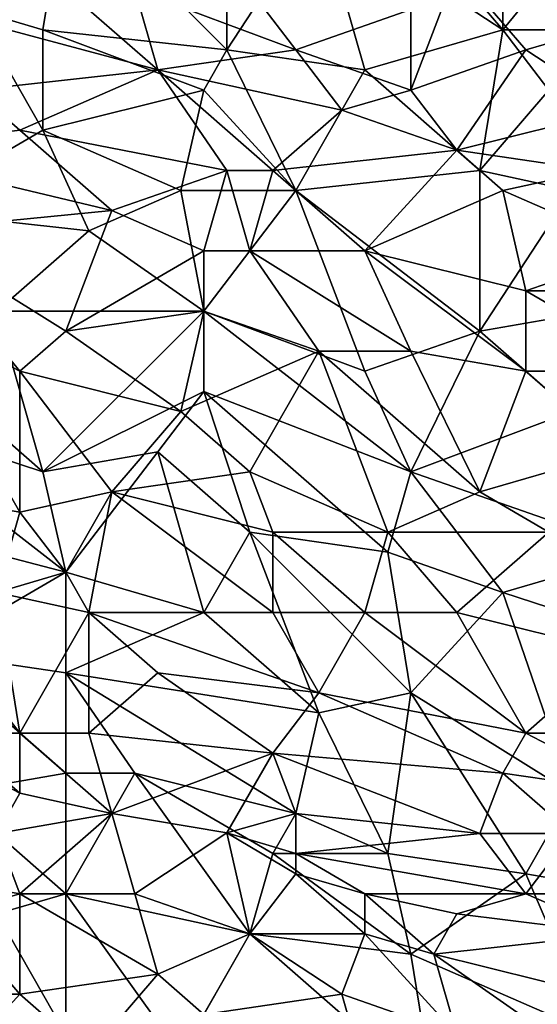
# Model space of a CAD drawing. Extents: x -161 to 11, y -10 to 160.
# Tile 178 of 256: x -0.773 to -0.672, y -0.099 to 0.092. Entities that reach past the tile are written whole.
import ezdxf

# ---------------------------------------------------------------- set-up
doc = ezdxf.new("R2010")
doc.units = 0

msp = doc.modelspace()

# ---------------------------------------------------------------- linework, layer by layer
for points in [[(-0.7148, 0.11388, 0.26571), (-0.70586, 0.12169, 0.26573), (-0.67903, 0.09044, 0.26583)], [(-0.67903, 0.10997, 0.26577), (-0.67903, 0.09044, 0.26583), (-0.70586, 0.12169, 0.26573)], [(-0.76845, 0.09044, 0.26581), (-0.78186, 0.09435, 0.26582), (-0.76398, 0.11779, 0.26572)], [(-0.73268, 0.08654, 0.2658), (-0.76845, 0.09044, 0.26581), (-0.76398, 0.11779, 0.26572)], [(-0.76398, 0.11779, 0.26572), (-0.73268, 0.11779, 0.26572), (-0.73268, 0.08654, 0.2658)], [(-0.7148, 0.11388, 0.26571), (-0.73268, 0.08654, 0.2658), (-0.73268, 0.11779, 0.26572)], [(-0.67903, 0.09044, 0.26583), (-0.67903, 0.10997, 0.26577), (-0.65668, 0.11779, 0.2658)], [(-0.65668, 0.09044, 0.26587), (-0.67903, 0.09044, 0.26583), (-0.65668, 0.11779, 0.2658)], [(-0.73268, 0.08654, 0.2658), (-0.7148, 0.11388, 0.26571), (-0.70586, 0.08263, 0.26581)], [(-0.67903, 0.09044, 0.26583), (-0.70586, 0.08263, 0.26581), (-0.7148, 0.11388, 0.26571)], [(-0.68797, 0.10216, 0.38616), (-0.69692, 0.09435, 0.38757), (-0.69692, 0.07872, 0.39009)], [(-0.68797, 0.10216, 0.38616), (-0.69692, 0.07872, 0.39009), (-0.67456, 0.08654, 0.38851)], [(-0.66115, 0.09044, 0.38769), (-0.66115, 0.10332, 0.38555), (-0.68797, 0.10216, 0.38616)], [(-0.68797, 0.10216, 0.38616), (-0.67456, 0.08654, 0.38851), (-0.66115, 0.09044, 0.38769)], [(-0.7461, 0.08263, 0.39008), (-0.76398, 0.09826, 0.38792), (-0.80422, 0.09826, 0.38836)], [(-0.80422, 0.09826, 0.38836), (-0.78186, 0.07872, 0.39101), (-0.7461, 0.08263, 0.39008)], [(-0.7461, 0.08263, 0.39008), (-0.75057, 0.09826, 0.38774), (-0.76398, 0.09826, 0.38792)], [(-0.71927, 0.08654, 0.38916), (-0.72821, 0.09826, 0.38743), (-0.75057, 0.09826, 0.38774)], [(-0.71927, 0.08654, 0.38916), (-0.75057, 0.09826, 0.38774), (-0.7461, 0.08263, 0.39008)], [(-0.72821, 0.09826, 0.38743), (-0.71927, 0.08654, 0.38916), (-0.69692, 0.09435, 0.38757)], [(-0.76845, 0.07091, 0.26576), (-0.79528, 0.05529, 0.26582), (-0.78186, 0.09435, 0.26582)], [(-0.76845, 0.07091, 0.26576), (-0.78186, 0.09435, 0.26582), (-0.76845, 0.09044, 0.26581)], [(-0.69692, 0.07872, 0.39009), (-0.69692, 0.09435, 0.38757), (-0.71927, 0.08654, 0.38916)], [(-0.76845, 0.09044, 0.26581), (-0.73268, 0.08654, 0.2658), (-0.73715, 0.07872, 0.26578)], [(-0.73715, 0.07872, 0.26578), (-0.76845, 0.07091, 0.26576), (-0.76845, 0.09044, 0.26581)], [(-0.67903, 0.09044, 0.26583), (-0.6835, 0.0631, 0.2657), (-0.70586, 0.08263, 0.26581)], [(-0.67009, 0.07872, 0.26582), (-0.6835, 0.0631, 0.2657), (-0.67903, 0.09044, 0.26583)], [(-0.65668, 0.09044, 0.26587), (-0.67009, 0.07872, 0.26582), (-0.67903, 0.09044, 0.26583)], [(-0.67456, 0.08654, 0.38851), (-0.65668, 0.07482, 0.39014), (-0.66115, 0.09044, 0.38769)], [(-0.71033, 0.07482, 0.39083), (-0.71927, 0.08654, 0.38916), (-0.7461, 0.08263, 0.39008)], [(-0.71927, 0.05919, 0.26565), (-0.73715, 0.07872, 0.26578), (-0.73268, 0.08654, 0.2658)], [(-0.70586, 0.08263, 0.26581), (-0.71927, 0.05919, 0.26565), (-0.73268, 0.08654, 0.2658)], [(-0.71927, 0.08654, 0.38916), (-0.71033, 0.07482, 0.39083), (-0.69692, 0.07872, 0.39009)], [(-0.67456, 0.08654, 0.38851), (-0.69692, 0.07872, 0.39009), (-0.68797, 0.06701, 0.39171)], [(-0.67456, 0.08654, 0.38851), (-0.68797, 0.06701, 0.39171), (-0.65668, 0.07482, 0.39014)], [(-0.77292, 0.07091, 0.39202), (-0.7461, 0.08263, 0.39008), (-0.78186, 0.07872, 0.39101)], [(-0.73268, 0.0631, 0.39266), (-0.7461, 0.08263, 0.39008), (-0.77292, 0.07091, 0.39202)], [(-0.7461, 0.08263, 0.39008), (-0.72374, 0.0631, 0.39259), (-0.71033, 0.07482, 0.39083)], [(-0.72374, 0.0631, 0.39259), (-0.7461, 0.08263, 0.39008), (-0.73268, 0.0631, 0.39266)], [(-0.6835, 0.0631, 0.2657), (-0.71927, 0.05919, 0.26565), (-0.70586, 0.08263, 0.26581)], [(-0.80422, 0.06701, 0.3928), (-0.77292, 0.07091, 0.39202), (-0.78186, 0.07872, 0.39101)], [(-0.76845, 0.07091, 0.26576), (-0.73715, 0.07872, 0.26578), (-0.74163, 0.05919, 0.26568)], [(-0.71927, 0.05919, 0.26565), (-0.74163, 0.05919, 0.26568), (-0.73715, 0.07872, 0.26578)], [(-0.68797, 0.06701, 0.39171), (-0.69692, 0.07872, 0.39009), (-0.71033, 0.07482, 0.39083)], [(-0.66562, 0.05919, 0.26566), (-0.6835, 0.0631, 0.2657), (-0.67009, 0.07872, 0.26582)], [(-0.68797, 0.06701, 0.39171), (-0.71033, 0.07482, 0.39083), (-0.72374, 0.0631, 0.39259)], [(-0.66115, 0.0631, 0.39195), (-0.65668, 0.07482, 0.39014), (-0.68797, 0.06701, 0.39171)], [(-0.75504, 0.05529, 0.39388), (-0.77292, 0.07091, 0.39202), (-0.80422, 0.06701, 0.3928)], [(-0.79528, 0.05529, 0.26582), (-0.76845, 0.07091, 0.26576), (-0.75951, 0.05138, 0.26564)], [(-0.77292, 0.07091, 0.39202), (-0.75504, 0.05529, 0.39388), (-0.73268, 0.0631, 0.39266)], [(-0.74163, 0.05919, 0.26568), (-0.75951, 0.05138, 0.26564), (-0.76845, 0.07091, 0.26576)], [(-0.80422, 0.06701, 0.3928), (-0.79528, 0.05138, 0.39462), (-0.75504, 0.05529, 0.39388)], [(-0.70586, 0.04747, 0.39448), (-0.68797, 0.06701, 0.39171), (-0.72374, 0.0631, 0.39259)], [(-0.68797, 0.06701, 0.39171), (-0.70586, 0.04747, 0.39448), (-0.67903, 0.05919, 0.3927)], [(-0.68797, 0.06701, 0.39171), (-0.67903, 0.05919, 0.3927), (-0.66115, 0.0631, 0.39195)], [(-0.73715, 0.04747, 0.3947), (-0.73268, 0.0631, 0.39266), (-0.75504, 0.05529, 0.39388)], [(-0.73268, 0.0631, 0.39266), (-0.73715, 0.04747, 0.3947), (-0.72821, 0.04747, 0.39462)], [(-0.72374, 0.0631, 0.39259), (-0.73268, 0.0631, 0.39266), (-0.72821, 0.04747, 0.39462)], [(-0.72374, 0.0631, 0.39259), (-0.72821, 0.04747, 0.39462), (-0.70586, 0.04747, 0.39448)], [(-0.71927, 0.05919, 0.26565), (-0.6835, 0.0631, 0.2657), (-0.6835, 0.03185, 0.26542)], [(-0.6835, 0.03185, 0.26542), (-0.6835, 0.0631, 0.2657), (-0.66562, 0.05919, 0.26566)], [(-0.6522, 0.04747, 0.39395), (-0.66115, 0.0631, 0.39195), (-0.67903, 0.05919, 0.3927)], [(-0.75951, 0.05138, 0.26564), (-0.74163, 0.05919, 0.26568), (-0.73715, 0.03576, 0.26551)], [(-0.73715, 0.03576, 0.26551), (-0.74163, 0.05919, 0.26568), (-0.71927, 0.05919, 0.26565)], [(-0.70586, 0.02404, 0.26537), (-0.73715, 0.03576, 0.26551), (-0.71927, 0.05919, 0.26565)], [(-0.6835, 0.03185, 0.26542), (-0.70586, 0.02404, 0.26537), (-0.71927, 0.05919, 0.26565)], [(-0.67456, 0.03966, 0.39518), (-0.67903, 0.05919, 0.3927), (-0.70586, 0.04747, 0.39448)], [(-0.66115, 0.03576, 0.26543), (-0.6835, 0.03185, 0.26542), (-0.66562, 0.05919, 0.26566)], [(-0.67903, 0.05919, 0.3927), (-0.67456, 0.03966, 0.39518), (-0.6522, 0.04747, 0.39395)], [(-0.76398, 0.03185, 0.39673), (-0.75504, 0.05529, 0.39388), (-0.79528, 0.05138, 0.39462)], [(-0.77739, 0.03576, 0.26566), (-0.79528, 0.05529, 0.26582), (-0.75951, 0.05138, 0.26564)], [(-0.75504, 0.05529, 0.39388), (-0.76398, 0.03185, 0.39673), (-0.73715, 0.04747, 0.3947)], [(-0.79528, 0.05138, 0.39462), (-0.77292, 0.02404, 0.39763), (-0.76398, 0.03185, 0.39673)], [(-0.79528, 0.05138, 0.39462), (-0.79528, 0.03576, 0.39639), (-0.77292, 0.02404, 0.39763)], [(-0.77739, 0.03576, 0.26566), (-0.75951, 0.05138, 0.26564), (-0.73715, 0.03576, 0.26551)], [(-0.73715, 0.03576, 0.3961), (-0.73715, 0.04747, 0.3947), (-0.76398, 0.03185, 0.39673)], [(-0.72821, 0.04747, 0.39462), (-0.73715, 0.03576, 0.3961), (-0.7148, 0.02794, 0.39687)], [(-0.72821, 0.04747, 0.39462), (-0.73715, 0.04747, 0.3947), (-0.73715, 0.03576, 0.3961)], [(-0.69692, 0.02794, 0.39675), (-0.70586, 0.04747, 0.39448), (-0.72821, 0.04747, 0.39462)], [(-0.72821, 0.04747, 0.39462), (-0.7148, 0.02794, 0.39687), (-0.69692, 0.02794, 0.39675)], [(-0.70586, 0.04747, 0.39448), (-0.67456, 0.02404, 0.39706), (-0.67456, 0.03966, 0.39518)], [(-0.67456, 0.02404, 0.39706), (-0.70586, 0.04747, 0.39448), (-0.69692, 0.02794, 0.39675)], [(-0.65668, 0.03966, 0.39499), (-0.6522, 0.04747, 0.39395), (-0.67456, 0.03966, 0.39518)], [(-0.67456, 0.03966, 0.39518), (-0.64773, 0.02404, 0.39676), (-0.65668, 0.03966, 0.39499)], [(-0.67456, 0.03966, 0.39518), (-0.67456, 0.02404, 0.39706), (-0.64773, 0.02404, 0.39676)], [(-0.77292, 0.02404, 0.39763), (-0.79528, 0.03576, 0.39639), (-0.77292, -0.00331, 0.4004)], [(-0.77292, -0.00331, 0.4004), (-0.79528, 0.03576, 0.39639), (-0.79528, 0.0006, 0.39988)], [(-0.79081, 0.02404, 0.26572), (-0.77739, 0.03576, 0.26566), (-0.76845, 0.00451, 0.26551)], [(-0.77739, 0.03576, 0.26566), (-0.73715, 0.03576, 0.26551), (-0.76845, 0.00451, 0.26551)], [(-0.73715, 0.02013, 0.26541), (-0.76845, 0.00451, 0.26551), (-0.73715, 0.03576, 0.26551)], [(-0.74163, 0.01622, 0.39832), (-0.73715, 0.03576, 0.3961), (-0.76398, 0.03185, 0.39673)], [(-0.73715, 0.03576, 0.3961), (-0.74163, 0.01622, 0.39832), (-0.7148, 0.02794, 0.39687)], [(-0.70586, 0.02404, 0.26537), (-0.69692, 0.00451, 0.26525), (-0.73715, 0.03576, 0.26551)], [(-0.73715, 0.02013, 0.26541), (-0.73715, 0.03576, 0.26551), (-0.69692, 0.00451, 0.26525)], [(-0.6835, 0.03185, 0.26542), (-0.66115, 0.03576, 0.26543), (-0.66562, 0.01622, 0.26528)], [(-0.74163, 0.01622, 0.39832), (-0.76398, 0.03185, 0.39673), (-0.77292, 0.02404, 0.39763)], [(-0.69692, 0.00451, 0.26525), (-0.70586, 0.02404, 0.26537), (-0.6835, 0.03185, 0.26542)], [(-0.66562, 0.01622, 0.26528), (-0.69692, 0.00451, 0.26525), (-0.6835, 0.03185, 0.26542)], [(-0.72821, 0.00451, 0.3995), (-0.7148, 0.02794, 0.39687), (-0.74163, 0.01622, 0.39832)], [(-0.70139, -0.00721, 0.40052), (-0.7148, 0.02794, 0.39687), (-0.72821, 0.00451, 0.3995)], [(-0.6835, 0.0006, 0.39964), (-0.69692, 0.02794, 0.39675), (-0.7148, 0.02794, 0.39687)], [(-0.7148, 0.02794, 0.39687), (-0.70139, -0.00721, 0.40052), (-0.6835, 0.0006, 0.39964)], [(-0.67456, 0.02404, 0.39706), (-0.69692, 0.02794, 0.39675), (-0.6835, 0.0006, 0.39964)], [(-0.80422, 0.01622, 0.26581), (-0.79081, 0.02404, 0.26572), (-0.76845, 0.00451, 0.26551)], [(-0.77292, 0.02404, 0.39763), (-0.75504, 0.0006, 0.40001), (-0.74163, 0.01622, 0.39832)], [(-0.75504, 0.0006, 0.40001), (-0.77292, 0.02404, 0.39763), (-0.77292, -0.00331, 0.4004)], [(-0.65668, 0.00841, 0.39858), (-0.67456, 0.02404, 0.39706), (-0.6835, 0.0006, 0.39964)], [(-0.67456, 0.02404, 0.39706), (-0.65668, 0.00841, 0.39858), (-0.64773, 0.02404, 0.39676)], [(-0.7461, 0.00841, 0.2654), (-0.76845, 0.00451, 0.26551), (-0.73715, 0.02013, 0.26541)], [(-0.7461, 0.00841, 0.2654), (-0.73715, 0.02013, 0.26541), (-0.72821, -0.00721, 0.26528)], [(-0.69692, 0.00451, 0.26525), (-0.70139, -0.01112, 0.26521), (-0.73715, 0.02013, 0.26541)], [(-0.70139, -0.01112, 0.26521), (-0.72821, -0.00721, 0.26528), (-0.73715, 0.02013, 0.26541)], [(-0.80422, 0.01622, 0.26581), (-0.76398, -0.01503, 0.26545), (-0.80869, -0.00331, 0.26585)], [(-0.76398, -0.01503, 0.26545), (-0.80422, 0.01622, 0.26581), (-0.76845, 0.00451, 0.26551)], [(-0.74163, 0.01622, 0.39832), (-0.75504, 0.0006, 0.40001), (-0.72821, 0.00451, 0.3995)], [(-0.69692, 0.00451, 0.26525), (-0.66562, 0.01622, 0.26528), (-0.6522, -0.01112, 0.26514)], [(-0.76845, 0.00451, 0.26551), (-0.7461, 0.00841, 0.2654), (-0.76398, -0.01503, 0.26545)], [(-0.73715, -0.02284, 0.26529), (-0.76398, -0.01503, 0.26545), (-0.7461, 0.00841, 0.2654)], [(-0.73715, -0.02284, 0.26529), (-0.7461, 0.00841, 0.2654), (-0.72821, -0.00721, 0.26528)], [(-0.6835, 0.0006, 0.39964), (-0.67009, -0.00721, 0.40033), (-0.65668, 0.00841, 0.39858)], [(-0.72374, -0.00721, 0.40067), (-0.72821, 0.00451, 0.3995), (-0.75504, 0.0006, 0.40001)], [(-0.72821, 0.00451, 0.3995), (-0.72374, -0.00721, 0.40067), (-0.70139, -0.00721, 0.40052)], [(-0.67903, -0.01893, 0.26515), (-0.70139, -0.01112, 0.26521), (-0.69692, 0.00451, 0.26525)], [(-0.6522, -0.01112, 0.26514), (-0.67903, -0.01893, 0.26515), (-0.69692, 0.00451, 0.26525)], [(-0.79528, 0.0006, 0.39988), (-0.77739, -0.01893, 0.40176), (-0.77292, -0.00331, 0.4004)], [(-0.77292, -0.00331, 0.4004), (-0.76398, -0.01503, 0.40151), (-0.75504, 0.0006, 0.40001)], [(-0.75504, 0.0006, 0.40001), (-0.76398, -0.01503, 0.40151), (-0.75951, -0.02284, 0.40218)], [(-0.72374, -0.02284, 0.4021), (-0.75504, 0.0006, 0.40001), (-0.75951, -0.02284, 0.40218)], [(-0.72374, -0.02284, 0.4021), (-0.72374, -0.00721, 0.40067), (-0.75504, 0.0006, 0.40001)], [(-0.67009, -0.00721, 0.40033), (-0.6835, 0.0006, 0.39964), (-0.70139, -0.00721, 0.40052)], [(-0.79081, -0.03065, 0.26571), (-0.80869, -0.00331, 0.26585), (-0.76398, -0.01503, 0.26545)], [(-0.77292, -0.00331, 0.4004), (-0.77739, -0.01893, 0.40176), (-0.76398, -0.01503, 0.40151)], [(-0.72821, -0.00721, 0.26528), (-0.7148, -0.04237, 0.2652), (-0.73715, -0.02284, 0.26529)], [(-0.69692, -0.03846, 0.26518), (-0.72821, -0.00721, 0.26528), (-0.70139, -0.01112, 0.26521)], [(-0.7148, -0.04237, 0.2652), (-0.72821, -0.00721, 0.26528), (-0.69692, -0.03846, 0.26518)], [(-0.70586, -0.02284, 0.40201), (-0.70139, -0.00721, 0.40052), (-0.72374, -0.00721, 0.40067)], [(-0.72374, -0.00721, 0.40067), (-0.72374, -0.02284, 0.4021), (-0.70586, -0.02284, 0.40201)], [(-0.70139, -0.00721, 0.40052), (-0.70586, -0.02284, 0.40201), (-0.68797, -0.02284, 0.40192)], [(-0.70139, -0.00721, 0.40052), (-0.68797, -0.02284, 0.40192), (-0.67009, -0.00721, 0.40033)], [(-0.65668, -0.03065, 0.40234), (-0.67009, -0.00721, 0.40033), (-0.68797, -0.02284, 0.40192)], [(-0.69692, -0.03846, 0.26518), (-0.70139, -0.01112, 0.26521), (-0.67903, -0.01893, 0.26515)], [(-0.6522, -0.01112, 0.26514), (-0.64326, -0.03065, 0.2651), (-0.67903, -0.01893, 0.26515)], [(-0.76398, -0.03456, 0.26546), (-0.79081, -0.03065, 0.26571), (-0.76398, -0.01503, 0.26545)], [(-0.75951, -0.02284, 0.40218), (-0.76398, -0.01503, 0.40151), (-0.77739, -0.01893, 0.40176)], [(-0.76398, -0.01503, 0.26545), (-0.73715, -0.02284, 0.26529), (-0.76398, -0.03456, 0.26546)], [(-0.77739, -0.01893, 0.40176), (-0.79081, -0.02284, 0.4019), (-0.77292, -0.04628, 0.40381)], [(-0.75951, -0.02284, 0.40218), (-0.77739, -0.01893, 0.40176), (-0.77292, -0.04628, 0.40381)], [(-0.67903, -0.01893, 0.26515), (-0.66562, -0.05799, 0.2651), (-0.69692, -0.03846, 0.26518)], [(-0.64326, -0.03065, 0.2651), (-0.66562, -0.05799, 0.2651), (-0.67903, -0.01893, 0.26515)], [(-0.77292, -0.04628, 0.40381), (-0.79081, -0.02284, 0.4019), (-0.78634, -0.04628, 0.40359)], [(-0.75951, -0.04628, 0.40395), (-0.75951, -0.02284, 0.40218), (-0.77292, -0.04628, 0.40381)], [(-0.76398, -0.03456, 0.26546), (-0.73715, -0.02284, 0.26529), (-0.7148, -0.04237, 0.2652)], [(-0.75951, -0.02284, 0.40218), (-0.7148, -0.03846, 0.40332), (-0.72374, -0.02284, 0.4021)], [(-0.75951, -0.02284, 0.40218), (-0.7461, -0.03456, 0.40311), (-0.7148, -0.03846, 0.40332)], [(-0.7461, -0.03456, 0.40311), (-0.75951, -0.02284, 0.40218), (-0.75951, -0.04628, 0.40395)], [(-0.70586, -0.02284, 0.40201), (-0.72374, -0.02284, 0.4021), (-0.7148, -0.03846, 0.40332)], [(-0.67456, -0.04628, 0.4037), (-0.70586, -0.02284, 0.40201), (-0.7148, -0.03846, 0.40332)], [(-0.67456, -0.04628, 0.4037), (-0.68797, -0.02284, 0.40192), (-0.70586, -0.02284, 0.40201)], [(-0.68797, -0.02284, 0.40192), (-0.67456, -0.04628, 0.4037), (-0.65668, -0.03065, 0.40234)], [(-0.76398, -0.05409, 0.26545), (-0.79081, -0.03065, 0.26571), (-0.76398, -0.03456, 0.26546)], [(-0.78634, -0.05799, 0.26566), (-0.79081, -0.03065, 0.26571), (-0.76398, -0.05409, 0.26545)], [(-0.62538, -0.04628, 0.40324), (-0.65668, -0.03065, 0.40234), (-0.67456, -0.04628, 0.4037)], [(-0.76398, -0.03456, 0.26546), (-0.7148, -0.04237, 0.2652), (-0.71927, -0.0619, 0.26519)], [(-0.75057, -0.05409, 0.26536), (-0.76398, -0.05409, 0.26545), (-0.76398, -0.03456, 0.26546)], [(-0.75057, -0.05409, 0.26536), (-0.76398, -0.03456, 0.26546), (-0.71927, -0.0619, 0.26519)], [(-0.75951, -0.04628, 0.40395), (-0.72374, -0.05018, 0.40421), (-0.7461, -0.03456, 0.40311)], [(-0.72374, -0.05018, 0.40421), (-0.7148, -0.03846, 0.40332), (-0.7461, -0.03456, 0.40311)], [(-0.7148, -0.03846, 0.40332), (-0.72374, -0.05018, 0.40421), (-0.67903, -0.05409, 0.40427)], [(-0.7148, -0.03846, 0.40332), (-0.67903, -0.05409, 0.40427), (-0.67456, -0.04628, 0.4037)], [(-0.7148, -0.04237, 0.2652), (-0.69692, -0.03846, 0.26518), (-0.70139, -0.06971, 0.26514)], [(-0.69692, -0.03846, 0.26518), (-0.67456, -0.07362, 0.26508), (-0.70139, -0.06971, 0.26514)], [(-0.66562, -0.05799, 0.2651), (-0.67456, -0.07362, 0.26508), (-0.69692, -0.03846, 0.26518)], [(-0.70139, -0.06971, 0.26514), (-0.71927, -0.0619, 0.26519), (-0.7148, -0.04237, 0.2652)], [(-0.77292, -0.05799, 0.40446), (-0.78634, -0.04628, 0.40359), (-0.79528, -0.04628, 0.4034)], [(-0.79528, -0.04628, 0.4034), (-0.77739, -0.06581, 0.40473), (-0.77292, -0.05799, 0.40446)], [(-0.78634, -0.04628, 0.40359), (-0.77292, -0.05799, 0.40446), (-0.77292, -0.04628, 0.40381)], [(-0.75504, -0.0619, 0.40484), (-0.75951, -0.04628, 0.40395), (-0.77292, -0.04628, 0.40381)], [(-0.77292, -0.04628, 0.40381), (-0.77292, -0.05799, 0.40446), (-0.75504, -0.0619, 0.40484)], [(-0.75951, -0.04628, 0.40395), (-0.75504, -0.0619, 0.40484), (-0.72374, -0.05018, 0.40421)], [(-0.6522, -0.05799, 0.40428), (-0.67456, -0.04628, 0.4037), (-0.67903, -0.05409, 0.40427)], [(-0.67456, -0.04628, 0.4037), (-0.6522, -0.05799, 0.40428), (-0.62538, -0.04628, 0.40324)], [(-0.73268, -0.06567, 0.40508), (-0.72374, -0.05018, 0.40421), (-0.75504, -0.0619, 0.40484)], [(-0.72374, -0.05018, 0.40421), (-0.73268, -0.06567, 0.40508), (-0.71927, -0.0619, 0.40488)], [(-0.6835, -0.06581, 0.40493), (-0.67903, -0.05409, 0.40427), (-0.72374, -0.05018, 0.40421)], [(-0.72374, -0.05018, 0.40421), (-0.71927, -0.0619, 0.40488), (-0.6835, -0.06581, 0.40493)], [(-0.78634, -0.05799, 0.26566), (-0.76398, -0.05409, 0.26545), (-0.76398, -0.07753, 0.26541)], [(-0.76398, -0.07753, 0.26541), (-0.76398, -0.05409, 0.26545), (-0.75057, -0.05409, 0.26536)], [(-0.72821, -0.08534, 0.2652), (-0.76398, -0.07753, 0.26541), (-0.75057, -0.05409, 0.26536)], [(-0.72374, -0.06971, 0.26521), (-0.75057, -0.05409, 0.26536), (-0.71927, -0.0619, 0.26519)], [(-0.72821, -0.08534, 0.2652), (-0.75057, -0.05409, 0.26536), (-0.72374, -0.06971, 0.26521)], [(-0.66562, -0.06581, 0.40481), (-0.67903, -0.05409, 0.40427), (-0.6835, -0.06581, 0.40493)], [(-0.67903, -0.05409, 0.40427), (-0.66562, -0.06581, 0.40481), (-0.6522, -0.05799, 0.40428)], [(-0.77739, -0.08143, 0.26552), (-0.78634, -0.05799, 0.26566), (-0.76398, -0.07753, 0.26541)], [(-0.77292, -0.05799, 0.40446), (-0.77739, -0.06581, 0.40473), (-0.75504, -0.0619, 0.40484)], [(-0.66562, -0.05799, 0.2651), (-0.6522, -0.07753, 0.26502), (-0.67456, -0.07362, 0.26508)], [(-0.75504, -0.0619, 0.40484), (-0.77739, -0.06581, 0.40473), (-0.77292, -0.07753, 0.40518)], [(-0.75057, -0.07753, 0.40547), (-0.75504, -0.0619, 0.40484), (-0.77292, -0.07753, 0.40518)], [(-0.73268, -0.06567, 0.40508), (-0.75504, -0.0619, 0.40484), (-0.75057, -0.07753, 0.40547)], [(-0.71927, -0.06971, 0.40526), (-0.71927, -0.0619, 0.40488), (-0.73268, -0.06567, 0.40508)], [(-0.72374, -0.06971, 0.26521), (-0.71927, -0.0619, 0.26519), (-0.70139, -0.06971, 0.26514)], [(-0.6835, -0.06581, 0.40493), (-0.71927, -0.0619, 0.40488), (-0.71927, -0.06971, 0.40526)], [(-0.79528, -0.07362, 0.40455), (-0.77292, -0.07753, 0.40518), (-0.77739, -0.06581, 0.40473)], [(-0.72821, -0.08534, 0.40579), (-0.73268, -0.06567, 0.40508), (-0.75057, -0.07753, 0.40547)], [(-0.71927, -0.07362, 0.40542), (-0.71927, -0.06971, 0.40526), (-0.73268, -0.06567, 0.40508)], [(-0.73268, -0.06567, 0.40508), (-0.72821, -0.08534, 0.40579), (-0.71927, -0.07362, 0.40542)], [(-0.67456, -0.07753, 0.40532), (-0.6835, -0.06581, 0.40493), (-0.71927, -0.06971, 0.40526)], [(-0.66562, -0.06581, 0.40481), (-0.6835, -0.06581, 0.40493), (-0.67456, -0.07753, 0.40532)], [(-0.6522, -0.07753, 0.4051), (-0.66562, -0.06581, 0.40481), (-0.67456, -0.07753, 0.40532)], [(-0.72374, -0.06971, 0.26521), (-0.69692, -0.08924, 0.2651), (-0.72821, -0.08534, 0.2652)], [(-0.72374, -0.06971, 0.26521), (-0.70139, -0.06971, 0.26514), (-0.69692, -0.08924, 0.2651)], [(-0.67456, -0.07753, 0.40532), (-0.71927, -0.06971, 0.40526), (-0.70586, -0.07753, 0.40553)], [(-0.70586, -0.07753, 0.40553), (-0.71927, -0.06971, 0.40526), (-0.71927, -0.07362, 0.40542)], [(-0.69692, -0.08924, 0.2651), (-0.70139, -0.06971, 0.26514), (-0.67456, -0.07362, 0.26508)], [(-0.78634, -0.08143, 0.40499), (-0.77292, -0.07753, 0.40518), (-0.79528, -0.07362, 0.40455)], [(-0.70586, -0.08534, 0.40575), (-0.71927, -0.07362, 0.40542), (-0.72821, -0.08534, 0.40579)], [(-0.70586, -0.08534, 0.40575), (-0.70586, -0.07753, 0.40553), (-0.71927, -0.07362, 0.40542)], [(-0.66115, -0.10487, 0.26501), (-0.69692, -0.08924, 0.2651), (-0.67456, -0.07362, 0.26508)], [(-0.66115, -0.10487, 0.26501), (-0.67456, -0.07362, 0.26508), (-0.6522, -0.07753, 0.26502)], [(-0.77292, -0.09706, 0.40548), (-0.77292, -0.07753, 0.40518), (-0.78634, -0.08143, 0.40499)], [(-0.77739, -0.08143, 0.26552), (-0.76398, -0.07753, 0.26541), (-0.76398, -0.10487, 0.26536)], [(-0.7461, -0.09315, 0.40582), (-0.75057, -0.07753, 0.40547), (-0.77292, -0.07753, 0.40518)], [(-0.7461, -0.09315, 0.40582), (-0.77292, -0.07753, 0.40518), (-0.77292, -0.09706, 0.40548)], [(-0.74163, -0.10878, 0.26523), (-0.76398, -0.10487, 0.26536), (-0.76398, -0.07753, 0.26541)], [(-0.74163, -0.10878, 0.26523), (-0.76398, -0.07753, 0.26541), (-0.72821, -0.08534, 0.2652)], [(-0.75057, -0.07753, 0.40547), (-0.7461, -0.09315, 0.40582), (-0.72821, -0.08534, 0.40579)], [(-0.68797, -0.08143, 0.40553), (-0.67456, -0.07753, 0.40532), (-0.70586, -0.07753, 0.40553)], [(-0.70586, -0.07753, 0.40553), (-0.69244, -0.08924, 0.40573), (-0.68797, -0.08143, 0.40553)], [(-0.69244, -0.08924, 0.40573), (-0.70586, -0.07753, 0.40553), (-0.70586, -0.08534, 0.40575)], [(-0.65668, -0.08534, 0.40533), (-0.67456, -0.07753, 0.40532), (-0.68797, -0.08143, 0.40553)], [(-0.67456, -0.07753, 0.40532), (-0.65668, -0.08534, 0.40533), (-0.6522, -0.07753, 0.4051)], [(-0.79528, -0.09706, 0.40494), (-0.77292, -0.09706, 0.40548), (-0.78634, -0.08143, 0.40499)], [(-0.76398, -0.10487, 0.26536), (-0.78186, -0.10096, 0.26552), (-0.77739, -0.08143, 0.26552)], [(-0.68797, -0.08143, 0.40553), (-0.69244, -0.08924, 0.40573), (-0.65668, -0.08534, 0.40533)], [(-0.73715, -0.10096, 0.40592), (-0.72821, -0.08534, 0.40579), (-0.7461, -0.09315, 0.40582)], [(-0.74163, -0.10878, 0.26523), (-0.72821, -0.08534, 0.2652), (-0.69244, -0.11659, 0.26509)], [(-0.72821, -0.08534, 0.40579), (-0.73715, -0.10096, 0.40592), (-0.71033, -0.09706, 0.40595)], [(-0.71033, -0.09706, 0.40595), (-0.70586, -0.08534, 0.40575), (-0.72821, -0.08534, 0.40579)], [(-0.69244, -0.11659, 0.26509), (-0.72821, -0.08534, 0.2652), (-0.69692, -0.08924, 0.2651)], [(-0.68797, -0.10487, 0.40584), (-0.70586, -0.08534, 0.40575), (-0.71033, -0.09706, 0.40595)], [(-0.70586, -0.08534, 0.40575), (-0.68797, -0.10487, 0.40584), (-0.69244, -0.08924, 0.40573)], [(-0.66115, -0.09706, 0.40555), (-0.65668, -0.08534, 0.40533), (-0.69244, -0.08924, 0.40573)], [(-0.69244, -0.11659, 0.26509), (-0.69692, -0.08924, 0.2651), (-0.66115, -0.10487, 0.26501)], [(-0.66115, -0.09706, 0.40555), (-0.69244, -0.08924, 0.40573), (-0.67009, -0.10487, 0.40567)], [(-0.67009, -0.10487, 0.40567), (-0.69244, -0.08924, 0.40573), (-0.68797, -0.10487, 0.40584)], [(-0.75951, -0.10878, 0.40568), (-0.7461, -0.09315, 0.40582), (-0.77292, -0.09706, 0.40548)], [(-0.73715, -0.10096, 0.40592), (-0.7461, -0.09315, 0.40582), (-0.75951, -0.10878, 0.40568)], [(-0.79081, -0.11659, 0.40499), (-0.77292, -0.09706, 0.40548), (-0.79528, -0.09706, 0.40494)], [(-0.75951, -0.10878, 0.40568), (-0.77292, -0.09706, 0.40548), (-0.79081, -0.11659, 0.40499)], [(-0.70586, -0.11268, 0.40587), (-0.71033, -0.09706, 0.40595), (-0.73715, -0.10096, 0.40592)], [(-0.71033, -0.09706, 0.40595), (-0.70586, -0.11268, 0.40587), (-0.68797, -0.10487, 0.40584)]]:
    msp.add_3dface(points)

doc.saveas('drawing.dxf')
